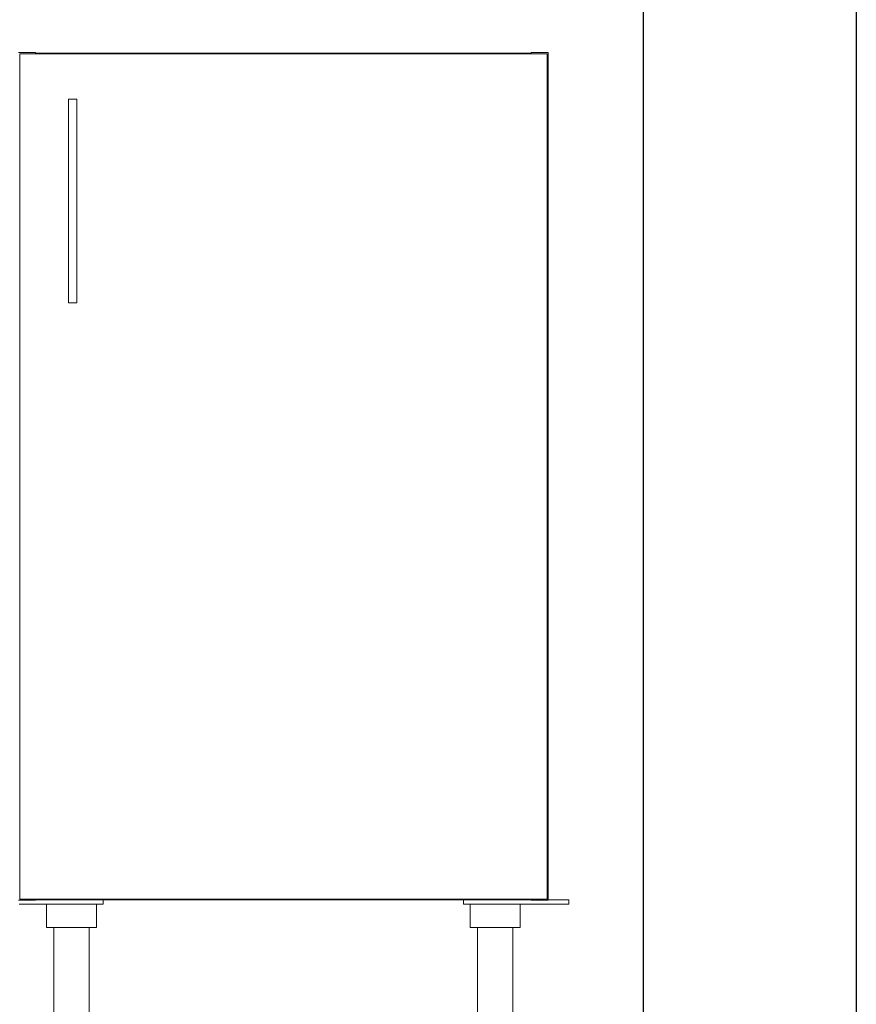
# Model space of a CAD drawing. Header units: millimetres. Extents: x -21756 to -17416, y -600 to 2500.
# Tile 23 of 23: x -18205 to -17416, y 47 to 976. Entities that reach past the tile are written whole.
import ezdxf

# ---------------------------------------------------------------- set-up
doc = ezdxf.new("R2010")
doc.units = ezdxf.units.MM
for name, color, linetype, lineweight in [('A-WALL', 113, 'Continuous', 25), ('G-IMPT', 8, 'Continuous', 18), ('I-FURN', 30, 'Continuous', 18)]:
    doc.layers.add(name, color=color, linetype=linetype, lineweight=lineweight)

# ---------------------------------------------------------------- blocks, each defined once
blk = doc.blocks.new('Kitchen_Cabinets_FINSA_Pro-Base-unit-500_blanc - Opening Type - _One right hinged door_ Height - _800 mm_-1383544-Elévation Sud')
at = {"layer": 'G-IMPT'}
for p, q in [((-18180.04, 141), (-18180.04, 125.96)), ((-18180.04, 141), (-18180.04, 119)), ((-18133.04, 125.96), (-18133.04, 141)), ((-18133.04, 119), (-18133.04, 141)), ((-18126.54, 141), (-18126.54, 145)), ((-18126.54, 141), (-18126.54, 145)), ((-17786.54, 145), (-17786.54, 141)), ((-17786.54, 145), (-17786.54, 141)), ((-17780.04, 141), (-17780.04, 119)), ((-17780.04, 141), (-17780.04, 125.96)), ((-17733.04, 119), (-17733.04, 141)), ((-17733.04, 125.96), (-17733.04, 141)), ((-18173.29, 119), (-18173.29, 21)), ((-18173.29, 119), (-18173.29, 21)), ((-18139.79, 21), (-18139.79, 119)), ((-18139.79, 21), (-18139.79, 119)), ((-17773.29, 119), (-17773.29, 21)), ((-17773.29, 119), (-17773.29, 21)), ((-17739.79, 21), (-17739.79, 119)), ((-17739.79, 21), (-17739.79, 119))]:
    blk.add_line(p, q, dxfattribs=at)
at = {"layer": 'G-IMPT', "flags": 128}
for points in [[(-18159.43, 872.11), (-18159.43, 873.4), (-18159.43, 874.67), (-18159.43, 875.89), (-18159.43, 877.01), (-18159.43, 877.99), (-18159.43, 878.79)], [(-18151.43, 878.79), (-18151.43, 877.99), (-18151.43, 877.01), (-18151.43, 875.89), (-18151.43, 874.67), (-18151.43, 873.4), (-18151.43, 872.11)], [(-18159.43, 730.43), (-18159.43, 731.22), (-18159.43, 732.2), (-18159.43, 733.33), (-18159.43, 734.54), (-18159.43, 735.81), (-18159.43, 737.11)], [(-18151.43, 737.11), (-18151.43, 735.81), (-18151.43, 734.54), (-18151.43, 733.33), (-18151.43, 732.2), (-18151.43, 731.22), (-18151.43, 730.43)]]:
    blk.add_lwpolyline(points, dxfattribs=at)
at = {"layer": 'I-FURN'}
for p, q in [((-18190.54, 944.75), (-18206.54, 944.75)), ((-18205.32, 145.89), (-18205.32, 943.61)), ((-17707.54, 943.61), (-18205.32, 943.61)), ((-18190.54, 944.75), (-18190.54, 943.61)), ((-17722.54, 944.25), (-18190.54, 944.25)), ((-17722.54, 943.61), (-17722.54, 944.75)), ((-17706.54, 944.75), (-17722.54, 944.75)), ((-17707.54, 943.61), (-17707.54, 145.89)), ((-17706.54, 944.75), (-17706.54, 144.75)), ((-18151.43, 900.61), (-18159.43, 900.61)), ((-18159.43, 900.61), (-18159.43, 708.61)), ((-18151.43, 708.61), (-18151.43, 900.61)), ((-18159.43, 708.61), (-18151.43, 708.61)), ((-18206.54, 144.75), (-18190.54, 144.75)), ((-18206.02, 141), (-18172.61, 141)), ((-18205.32, 145.89), (-17707.54, 145.89)), ((-18190.54, 145.89), (-18190.54, 144.75)), ((-18190.54, 145.25), (-17722.54, 145.25)), ((-18172.61, 145), (-18190.54, 145)), ((-18172.61, 145), (-18126.54, 145)), ((-18126.54, 141), (-18172.61, 141)), ((-18126.76, 145), (-18126.54, 145)), ((-18126.54, 141), (-18126.76, 141)), ((-17786.54, 145), (-17740.48, 145)), ((-17786.54, 145), (-17786.32, 145)), ((-17740.48, 141), (-17786.54, 141)), ((-17786.32, 141), (-17786.54, 141)), ((-17722.54, 145), (-17740.48, 145)), ((-17740.48, 141), (-17687.06, 141)), ((-17722.54, 144.75), (-17722.54, 145.89)), ((-17722.54, 144.75), (-17706.54, 144.75)), ((-17687.06, 145), (-17706.54, 145)), ((-17687.06, 141), (-17687.06, 145)), ((-18180.03, 119), (-18178.67, 119)), ((-18133.04, 119), (-18178.67, 119)), ((-17734.42, 119), (-17780.04, 119)), ((-17734.42, 119), (-17733.05, 119))]:
    blk.add_line(p, q, dxfattribs=at)

msp = doc.modelspace()

# ---------------------------------------------------------------- linework, layer by layer
at = {"layer": 'A-WALL'}
for p, q in [((-17616.54, -600), (-17616.54, 2500)), ((-17415.54, 2500), (-17415.54, -600))]:
    msp.add_line(p, q, dxfattribs=at)

# ---------------------------------------------------------------- block references
at = {"layer": 'I-FURN'}
msp.add_blockref('Kitchen_Cabinets_FINSA_Pro-Base-unit-500_blanc - Opening Type - _One right hinged door_ Height - _800 mm_-1383544-Elévation Sud', (0, 0), dxfattribs=at)

doc.saveas('drawing.dxf')
